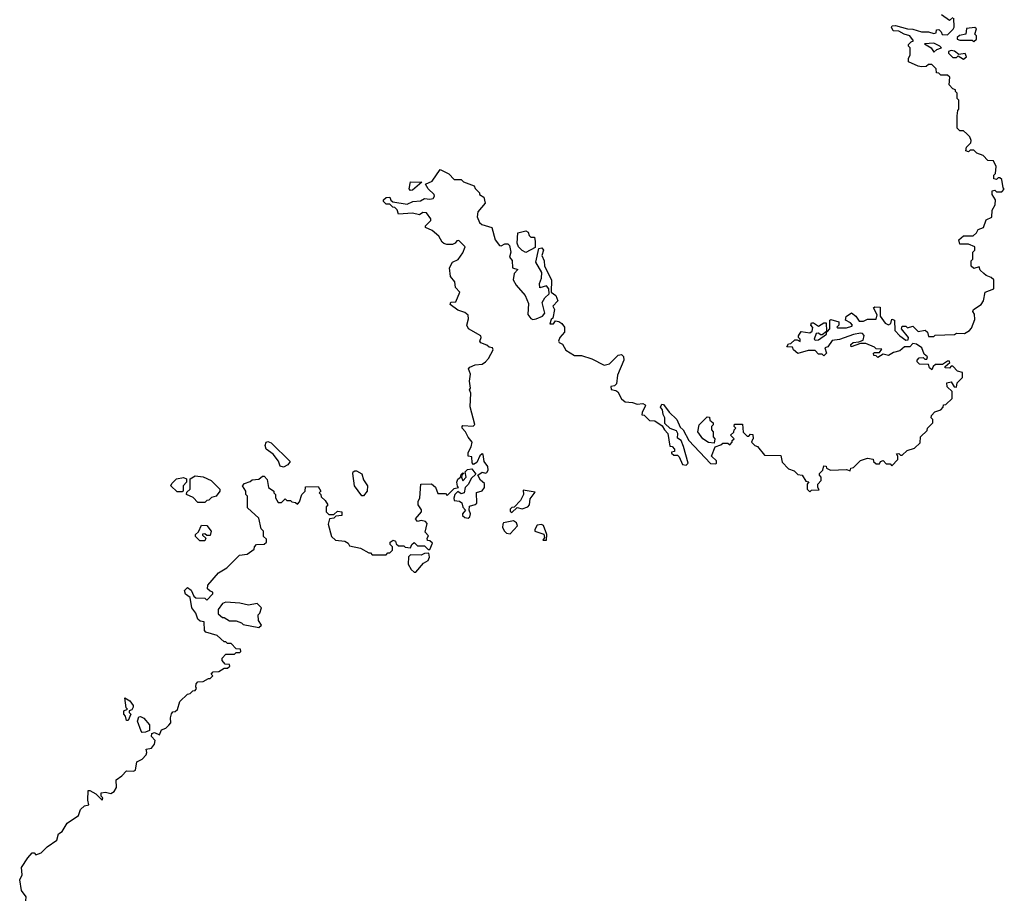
# Model space of a CAD drawing. Extents: x 2029662 to 2246637, y 225654 to 401419.
# Tile 49 of 256: x 2156592 to 2162240, y 251264 to 256307. Entities that reach past the tile are written whole.
import ezdxf

# ---------------------------------------------------------------- set-up
doc = ezdxf.new("R2010")
doc.units = 0

msp = doc.modelspace()

# ---------------------------------------------------------------- linework, layer by layer
at = {"layer": '0CON20XD'}
for points in [[(2160795, 253900), (2160790, 253885), (2160810, 253865), (2160825, 253860), (2160865, 253810), (2160958.3, 253808.3), (2160965, 253770), (2161001.7, 253731.7), (2161035, 253720), (2161055, 253700), (2161080, 253695), (2161101.7, 253661.7), (2161118.3, 253658.3), (2161110, 253645), (2161110, 253615), (2161125, 253600), (2161135, 253610), (2161178.3, 253611.7), (2161170, 253625), (2161170, 253645), (2161190, 253665), (2161190, 253685), (2161180, 253695), (2161180, 253705), (2161200, 253725), (2161205, 253750), (2161218.3, 253748.3), (2161220, 253735), (2161243.6, 253723.6), (2161335, 253727.5), (2161355, 253720), (2161360, 253735), (2161375, 253740), (2161415, 253780), (2161455, 253792.5), (2161487, 253787), (2161490, 253775), (2161505, 253760), (2161525, 253760), (2161530, 253775), (2161545, 253780), (2161561.7, 253761.7), (2161585, 253760), (2161595, 253750), (2161630, 253785), (2161630, 253805), (2161621.7, 253818.3), (2161635, 253820), (2161645, 253810), (2161655, 253810), (2161683, 253837), (2161725, 253850), (2161758.3, 253881.7), (2161760, 253915), (2161798.3, 253951.7), (2161800, 253965), (2161830, 253995), (2161830, 254015), (2161820, 254025), (2161821.7, 254038.3), (2161841.7, 254058.3), (2161875, 254070), (2161890, 254085), (2161891.7, 254098.3), (2161905, 254100), (2161940, 254135), (2161940, 254175), (2161913, 254203), (2161910, 254225), (2161935, 254230), (2161951.7, 254201.7), (2161965, 254200), (2161970, 254225), (2162000, 254255), (2162000, 254285), (2161971.7, 254291.7), (2161945, 254320), (2161935, 254320), (2161925, 254310), (2161901.7, 254311.7), (2161901.7, 254318.3), (2161928.3, 254341.7), (2161925, 254350), (2161915, 254350), (2161885, 254330), (2161845, 254330), (2161831.7, 254318.3), (2161825, 254300), (2161811.7, 254311.7), (2161805, 254330), (2161753, 254333), (2161740, 254345), (2161740, 254355), (2161751.7, 254368.3), (2161775, 254370), (2161785, 254360), (2161795, 254360), (2161800, 254375), (2161780, 254390), (2161766.4, 254426.4), (2161737, 254447), (2161715, 254450), (2161698.3, 254431.7), (2161668.3, 254431.7), (2161641.7, 254408.3), (2161605, 254400), (2161575, 254382.5), (2161545, 254390), (2161515, 254370), (2161505, 254380), (2161491.7, 254381.7), (2161490, 254395), (2161495, 254400), (2161525, 254400), (2161538.3, 254418.3), (2161505, 254420), (2161495, 254430), (2161445, 254450), (2161415, 254450), (2161361.7, 254431.7), (2161360, 254445), (2161373, 254457), (2161405, 254460), (2161430, 254470), (2161437, 254497), (2161427.5, 254507.5), (2161415, 254510), (2161375, 254502.5), (2161295, 254473.3), (2161253, 254467), (2161228.3, 254431.7), (2161210, 254425), (2161220, 254395), (2161205, 254380), (2161195, 254390), (2161175, 254390), (2161155, 254410), (2161115, 254410), (2161055, 254392.5), (2161030, 254415), (2161025, 254430), (2160992.5, 254432.5), (2161001.7, 254448.3), (2161015, 254450), (2161038.3, 254471.7), (2161051.7, 254471.7), (2161068.3, 254461.7), (2161070, 254475), (2161060, 254485), (2161060, 254495), (2161075, 254520), (2161125, 254512.5), (2161138.3, 254521.7), (2161141.7, 254541.7), (2161130, 254555), (2161135, 254570), (2161145, 254570), (2161175, 254550), (2161205, 254570), (2161218.3, 254568.3), (2161220, 254520), (2161225, 254520), (2161240, 254535), (2161240, 254585), (2161245, 254587.5), (2161290, 254575), (2161290, 254555), (2161280, 254545), (2161285, 254540), (2161335, 254540), (2161365, 254550), (2161370, 254555), (2161358.3, 254568.3), (2161330, 254585), (2161333.6, 254606.4), (2161363, 254627), (2161388.3, 254608.3), (2161408.3, 254578.3), (2161431.7, 254578.3), (2161455, 254590), (2161505, 254590), (2161510, 254615), (2161490, 254655), (2161498.3, 254661.7), (2161528.3, 254658.3), (2161528.3, 254608.3), (2161556.4, 254566.4), (2161575, 254557.5), (2161590, 254565), (2161595, 254590), (2161610, 254585), (2161612.5, 254525), (2161640, 254495), (2161675, 254470), (2161688.3, 254471.7), (2161690, 254485), (2161650, 254535), (2161655, 254550), (2161675, 254550), (2161685, 254540), (2161715, 254550), (2161745, 254520), (2161787, 254527), (2161800, 254515), (2161805, 254490), (2161835, 254490), (2161842.5, 254497.5), (2161955, 254502.5), (2161965, 254510), (2162011.7, 254508.3), (2162040, 254525), (2162051.7, 254538.3), (2162071.7, 254588.3), (2162069.3, 254619.3), (2162060, 254635), (2162062.5, 254645), (2162107.5, 254675), (2162120, 254695), (2162130, 254745), (2162180, 254765), (2162180, 254815), (2162165, 254830), (2162135, 254840), (2162121.7, 254851.7), (2162101.7, 254871.7), (2162095, 254890), (2162065, 254880), (2162050, 254895), (2162050, 254925), (2162060, 254935), (2162060, 254975), (2162070, 254985), (2162070, 255005), (2162035, 255020), (2161985, 255020), (2161980, 255045), (2162005, 255067.5), (2162061.7, 255068.3), (2162080, 255085), (2162090, 255105), (2162120, 255115), (2162135, 255160), (2162167.5, 255175), (2162170, 255215), (2162187.5, 255245), (2162190, 255275), (2162170, 255305), (2162170, 255325), (2162185, 255330), (2162195, 255320), (2162225, 255320), (2162240, 255335), (2162233, 255343), (2162225, 255390), (2162215, 255400), (2162205, 255400), (2162195, 255390), (2162180, 255395), (2162180, 255415), (2162190, 255425), (2162192.5, 255465), (2162178.3, 255498.3), (2162145, 255500), (2162118.3, 255528.3), (2162081.7, 255541.7), (2162065, 255560), (2162045, 255560), (2162035, 255550), (2162020, 255555), (2162023, 255577), (2162048.3, 255601.7), (2162050, 255615), (2162042.5, 255635), (2162025, 255652.5), (2162005, 255670), (2161985, 255670), (2161970, 255685), (2161970, 255755), (2161973, 255787), (2161980, 255795), (2161980, 255845), (2161970, 255855), (2161970, 255885), (2161960, 255895), (2161960, 255905), (2161945, 255910), (2161923, 255933), (2161928.3, 255978.3), (2161915, 255990), (2161875, 255990), (2161865, 256000), (2161851.7, 256001.7), (2161850, 256025), (2161825, 256050), (2161805, 256050), (2161791.7, 256038.3), (2161765, 256037.5), (2161745, 256040), (2161690, 256065), (2161690, 256085), (2161700, 256105), (2161700, 256145), (2161690, 256155), (2161690, 256165), (2161705, 256180), (2161720, 256185), (2161697.5, 256215), (2161665, 256224), (2161635, 256241.2), (2161603.2, 256243.2), (2161592.5, 256265), (2161597.5, 256272.5), (2161615, 256273.8), (2161684.1, 256254.1), (2161715, 256252), (2161765, 256237.5), (2161805, 256237.5), (2161835, 256227.5), (2161848.3, 256231.7), (2161851.7, 256248.3), (2161865, 256250), (2161878.3, 256238.3), (2161883, 256223), (2161915, 256220), (2161946.4, 256253.6), (2161952.5, 256265), (2161950, 256315)], [(2161945, 256320), (2161925, 256302.5), (2161880, 256335)], [(2162065, 256182.5), (2162080, 256195), (2162080, 256215), (2162070, 256225), (2162080, 256255), (2162071.7, 256261.7), (2162023, 256257), (2162020, 256225), (2161983, 256217), (2161970, 256205), (2161970, 256195), (2161985, 256190), (2162055, 256190), (2162065, 256182.5)], [(2161835, 256120), (2161853, 256137), (2161880, 256145), (2161870, 256155), (2161835, 256172.5), (2161781.7, 256168.3), (2161820, 256145), (2161835, 256120)], [(2162005, 256080), (2162022.5, 256095), (2162015, 256112.5), (2161978.3, 256108.3), (2161953.6, 256126.4), (2161935, 256130), (2161920, 256125), (2161920, 256115), (2161945, 256090), (2161965, 256090), (2161975, 256100), (2162005, 256080)], [(2157660, 252795), (2157652.5, 252805), (2157650, 252855), (2157628.3, 252858.3), (2157615, 252870), (2157602.5, 252905), (2157580, 252935), (2157570, 252995), (2157543.6, 253013.6), (2157537.5, 253035), (2157555, 253052.5), (2157576.4, 253036.4), (2157591.7, 253001.7), (2157603, 252993), (2157655, 252990), (2157665, 252980), (2157700, 253015), (2157700, 253025), (2157685, 253030), (2157670, 253045), (2157672.5, 253065), (2157733.6, 253136.4), (2157780, 253165), (2157853, 253237), (2157897, 253243), (2157938.3, 253271.7), (2157940, 253285), (2157951.7, 253298.3), (2157995, 253300), (2158008.3, 253311.7), (2158008.3, 253328.3), (2157990, 253345), (2157990, 253375), (2157978.3, 253388.3), (2157965, 253450), (2157898.3, 253508.3), (2157900, 253575), (2157890, 253585), (2157890, 253605), (2157870, 253635), (2157881.7, 253648.3), (2157915, 253660), (2157925, 253670), (2157965, 253672.5), (2157985, 253690), (2157995, 253690), (2158011.7, 253671.7), (2158020, 253625), (2158050, 253605), (2158050, 253595), (2158060, 253585), (2158060, 253565), (2158075, 253540), (2158095, 253540), (2158115, 253560), (2158125, 253550), (2158145, 253550), (2158153, 253543), (2158175, 253540), (2158185, 253530), (2158197, 253543), (2158210, 253585), (2158230, 253605), (2158231.7, 253628.3), (2158305, 253630), (2158320, 253605), (2158310, 253595), (2158320, 253585), (2158321.7, 253571.7), (2158345, 253550), (2158360, 253525), (2158350, 253515), (2158350, 253485), (2158365, 253470), (2158395, 253470), (2158415, 253490), (2158440, 253485), (2158440, 253465), (2158405, 253460), (2158395, 253450), (2158370, 253445), (2158362.5, 253415), (2158380, 253345), (2158403, 253323), (2158457, 253317), (2158476.4, 253306.4), (2158485, 253290), (2158547, 253277), (2158595, 253250), (2158605, 253250), (2158615, 253240), (2158695, 253240), (2158705, 253250), (2158715, 253250), (2158730, 253265), (2158730, 253285), (2158718.3, 253298.3), (2158718.3, 253311.7), (2158735, 253322.5), (2158748.3, 253318.3), (2158751.7, 253301.7), (2158765, 253290), (2158795, 253290), (2158803, 253283), (2158835, 253280), (2158841.7, 253298.3), (2158855, 253310), (2158875, 253290), (2158915, 253290), (2158935, 253270), (2158945, 253270), (2158960, 253305), (2158945, 253320), (2158931.7, 253321.7), (2158930, 253335), (2158937.5, 253347.5), (2158918.3, 253368.3), (2158929.5, 253419.5), (2158919.5, 253429.5), (2158895, 253436.7), (2158875, 253430), (2158863.3, 253445), (2158897.5, 253485), (2158897, 253497), (2158877.5, 253525), (2158877.5, 253545), (2158886.7, 253565), (2158892.5, 253645), (2158955, 253646), (2158977, 253627), (2158990, 253590), (2159035, 253590), (2159045, 253580), (2159085, 253618.8), (2159110, 253625), (2159103, 253633), (2159100, 253655), (2159105, 253672.5), (2159120, 253685), (2159125, 253700), (2159135, 253710), (2159140, 253705), (2159130, 253700), (2159127.5, 253685), (2159135, 253663.3), (2159152.5, 253685), (2159147.5, 253715), (2159161.2, 253728.8), (2159185, 253732.5), (2159208.3, 253701.7), (2159182.7, 253677.3), (2159166.6, 253643.4), (2159147.5, 253625), (2159141.2, 253595), (2159125, 253588.8), (2159105, 253602.5), (2159087.5, 253585), (2159083, 253563), (2159085, 253550), (2159115, 253546.2), (2159128, 253538), (2159135, 253512.5), (2159150, 253495), (2159132.5, 253475), (2159132.5, 253465), (2159145, 253453.3), (2159165, 253450), (2159173.6, 253456.4), (2159178.8, 253475), (2159170, 253495), (2159171.7, 253518.3), (2159205, 253526.7), (2159213.9, 253536.1), (2159213, 253597), (2159245, 253606.7), (2159258, 253625), (2159258, 253648), (2159235, 253667.5), (2159220, 253695), (2159245, 253712.5), (2159265, 253707.5), (2159271.7, 253711.7), (2159280, 253725), (2159276.7, 253745), (2159256.7, 253775), (2159250, 253815), (2159245, 253817.5), (2159232.7, 253807.3), (2159215, 253767.5), (2159195, 253757.5), (2159187, 253767), (2159185, 253800), (2159164.2, 253804.2), (2159164, 253825), (2159181.7, 253858.3), (2159187.5, 253885), (2159163.9, 253913.9), (2159150, 253945), (2159130, 253965), (2159130, 253975), (2159135, 253980), (2159193, 253977), (2159203, 253987), (2159177, 254087), (2159180, 254165), (2159172.5, 254185), (2159177.5, 254195), (2159173.3, 254235), (2159178.8, 254275), (2159166.7, 254305), (2159174.2, 254315.8), (2159205, 254328), (2159245, 254332.5), (2159265, 254346), (2159282, 254365), (2159308.8, 254415), (2159305, 254426), (2159285, 254428.8), (2159271.1, 254441.1), (2159237.5, 254455), (2159232.5, 254465), (2159240, 254485), (2159237.5, 254495), (2159167.5, 254535), (2159157.5, 254555), (2159167.7, 254592.3), (2159165, 254612.5), (2159145, 254627.5), (2159105, 254642.5), (2159062.5, 254675), (2159065, 254687.5), (2159095, 254690), (2159116.2, 254745), (2159091.7, 254771.7), (2159087.5, 254805), (2159063.3, 254835), (2159058, 254885), (2159075, 254917.5), (2159108.3, 254931.7), (2159135, 254970), (2159147.5, 255005), (2159111.7, 255041.7), (2159100.7, 255039.3), (2159090, 255025), (2159075, 255017.5), (2159042.5, 255017.5), (2159025, 255024), (2159015, 255031.2), (2158995.9, 255065.9), (2158959.3, 255099.3), (2158920, 255115), (2158920, 255125), (2158950, 255155), (2158950, 255165), (2158925, 255200), (2158905, 255202.5), (2158885, 255187.5), (2158845, 255197.5), (2158765, 255192.5), (2158757, 255217), (2158745, 255230), (2158733, 255233), (2158715, 255250), (2158695, 255250), (2158680, 255265), (2158680, 255275), (2158695, 255287.5), (2158715, 255290), (2158721.7, 255271.7), (2158732.5, 255262.5), (2158815, 255248.8), (2158847.5, 255265), (2158891.2, 255268.8), (2158915, 255281.2), (2158945, 255277.5), (2158965, 255282.5), (2158972.5, 255295), (2158970, 255305), (2158935, 255337.5), (2158920, 255365), (2158959.3, 255380.7), (2159005, 255447.5), (2159053, 255423), (2159085, 255390), (2159125, 255390), (2159138.3, 255378.3), (2159200, 255355), (2159205, 255340), (2159230, 255315), (2159230, 255305), (2159255, 255290), (2159262.5, 255255), (2159221.2, 255205), (2159217, 255177), (2159230, 255145), (2159242.3, 255132.3), (2159300, 255115), (2159318.8, 255045), (2159345, 255012.5), (2159355, 255010), (2159375, 255022.5), (2159391.7, 255021.7), (2159402.5, 255012.5), (2159410, 254975), (2159402.5, 254945), (2159417, 254927), (2159420, 254885), (2159450, 254875), (2159428.3, 254851.7), (2159423.3, 254815), (2159440, 254785), (2159492.5, 254725), (2159510.7, 254680.7), (2159507, 254617), (2159524.1, 254594.1), (2159535, 254588.8), (2159555, 254592), (2159591.7, 254608.3), (2159603.8, 254625), (2159590, 254685), (2159605, 254713.3), (2159630, 254735), (2159627.5, 254765), (2159615, 254781.2), (2159575, 254770), (2159573.8, 254795), (2159586, 254825), (2159587.7, 254857.7), (2159553.6, 254916.4), (2159570, 254995), (2159588.3, 254998.3), (2159596.7, 254985), (2159587.5, 254955), (2159600, 254925), (2159603.6, 254893.6), (2159643.3, 254815), (2159640, 254745), (2159667.5, 254725), (2159678.8, 254695), (2159650, 254665), (2159660, 254645), (2159650, 254595), (2159641.7, 254588.3), (2159633.6, 254563.6), (2159655, 254562.5), (2159665, 254580), (2159685, 254576.7), (2159702.5, 254565), (2159716.7, 254545), (2159717.5, 254515), (2159691.2, 254485), (2159682.5, 254465), (2159686.7, 254456.7), (2159705.9, 254445.9), (2159725, 254412.5), (2159775, 254382.5), (2159815, 254382.5), (2159875, 254362), (2159945, 254326.7), (2159976.1, 254333.9), (2160025, 254383.3), (2160045, 254386.7), (2160055.9, 254375.9), (2160058, 254355), (2160021.7, 254268.3), (2160015, 254220), (2160005, 254207.5), (2159982.5, 254205), (2159985, 254187.5), (2160011.7, 254181.7), (2160023, 254173), (2160043.9, 254133.9), (2160065, 254116.7), (2160107, 254113), (2160135, 254103.8), (2160166.2, 254106.2), (2160179.3, 254099.3), (2160182.5, 254095), (2160162.5, 254055), (2160161.7, 254041.7), (2160175, 254040), (2160205, 254010), (2160235, 254007.5), (2160278.3, 253978.3), (2160290, 253955), (2160310, 253935), (2160321.7, 253861.7), (2160335, 253860), (2160347.5, 253845), (2160348.3, 253831.7), (2160331.7, 253828.3), (2160331.7, 253821.7), (2160345, 253810), (2160365, 253810), (2160375, 253800), (2160395, 253757.5), (2160415, 253752.5), (2160426.1, 253763.9), (2160400.5, 253860.5), (2160387.5, 253895), (2160365, 253907.5), (2160366.7, 253935), (2160359.3, 253949.3), (2160323.8, 253963.8), (2160292.5, 253992.5), (2160293.3, 254025), (2160283.1, 254043.1), (2160279.5, 254069.5), (2160268.8, 254085), (2160275, 254102.5), (2160285, 254100), (2160317, 254057), (2160362.5, 254015), (2160381.2, 253971.2), (2160397.5, 253955), (2160430, 253895), (2160555, 253762.5), (2160585, 253760), (2160590, 253765), (2160588.3, 253778.3), (2160560, 253805), (2160581.7, 253858.3), (2160615, 253870), (2160625, 253880), (2160655, 253880), (2160665, 253870), (2160680, 253885), (2160680, 253895), (2160690, 253905), (2160670, 253925), (2160688.3, 253941.7), (2160690, 253955), (2160700, 253965), (2160690, 253975), (2160691.7, 253988.3), (2160738.3, 253988.3), (2160741.7, 253941.7), (2160765, 253920), (2160775, 253920), (2160785, 253930), (2160798.3, 253928.3), (2160800, 253905), (2160795, 253900)], [(2158835, 255327.5), (2158827, 255337), (2158835, 255377.5), (2158900, 255375), (2158845, 255330), (2158835, 255327.5)], [(2159495, 254973.3), (2159474, 254984), (2159454.1, 255004.1), (2159446.2, 255025), (2159450, 255085), (2159495, 255096.7), (2159509.3, 255089.3), (2159515, 255070), (2159525, 255060), (2159545, 255060), (2159550, 255035), (2159548.3, 255001.7), (2159495, 254973.3)], [(2161155, 254470), (2161175, 254472.5), (2161220, 254505), (2161220, 254520), (2161195, 254500), (2161185, 254500), (2161175, 254510), (2161161.7, 254508.3), (2161150, 254475), (2161155, 254470)], [(2160575, 253880), (2160543, 253883), (2160510, 253905), (2160482.5, 253945), (2160490, 253985), (2160535, 254030), (2160548.3, 254028.3), (2160551.7, 254011.7), (2160570, 253995), (2160570, 253985), (2160560, 253975), (2160560, 253955), (2160570, 253945), (2160570, 253915), (2160580, 253905), (2160575, 253880)], [(2158105, 253742.5), (2158087.1, 253747.1), (2158076.6, 253776.6), (2158046.7, 253816.7), (2158006.2, 253845), (2158000.8, 253865), (2158006.2, 253885), (2158015, 253888.9), (2158035, 253881.4), (2158143.8, 253775), (2158130, 253755), (2158105, 253742.5)], [(2157655, 253540), (2157615, 253540), (2157588.3, 253568.3), (2157550, 253585), (2157551.7, 253598.3), (2157570, 253615), (2157570, 253675), (2157598.3, 253691.7), (2157645, 253686.7), (2157690, 253665), (2157740, 253615), (2157740, 253605), (2157720, 253575), (2157693, 253567), (2157678.3, 253551.7), (2157665, 253550), (2157655, 253540)], [(2158565, 253576.7), (2158555, 253576.7), (2158513.1, 253635), (2158502.5, 253705), (2158504.4, 253715.6), (2158515, 253721.2), (2158525, 253721.2), (2158555, 253702.5), (2158565, 253670), (2158587.5, 253635), (2158586.2, 253605), (2158565, 253576.7)], [(2157525, 253600), (2157495, 253600), (2157460, 253635), (2157465, 253647.5), (2157492.5, 253675), (2157533, 253683), (2157550, 253675), (2157550, 253655), (2157530, 253635), (2157530, 253605), (2157525, 253600)], [(2159415, 253482.5), (2159445, 253510), (2159475, 253502.5), (2159507.5, 253515), (2159516.7, 253525), (2159520, 253560), (2159548.3, 253598.3), (2159480, 253610), (2159482.5, 253585), (2159465, 253550), (2159428.3, 253511.7), (2159415, 253510), (2159405, 253500), (2159405, 253490), (2159415, 253482.5)], [(2157655, 253320), (2157625, 253320), (2157600, 253345), (2157600, 253355), (2157618.3, 253371.7), (2157635, 253410), (2157665, 253407.5), (2157690, 253375), (2157685, 253350), (2157665, 253350), (2157655, 253360), (2157641.7, 253358.3), (2157641.7, 253351.7), (2157660, 253335), (2157655, 253320)], [(2159405, 253360), (2159447.5, 253405), (2159443, 253423), (2159425, 253433.3), (2159368.3, 253421.7), (2159363.3, 253415), (2159362.5, 253395), (2159372.5, 253375), (2159384.1, 253364.1), (2159405, 253360)], [(2159615, 253322.5), (2159616.7, 253355), (2159597.1, 253407.1), (2159585, 253413.8), (2159561.4, 253408.6), (2159546.7, 253385), (2159547.5, 253375), (2159598.3, 253358.3), (2159602.5, 253337.5), (2159593, 253323), (2159615, 253322.5)], [(2158865, 253140), (2158908.8, 253191.2), (2158935, 253207.5), (2158943.3, 253225), (2158938.3, 253248.3), (2158915, 253247.5), (2158895, 253237.5), (2158835, 253240), (2158821.7, 253228.3), (2158820, 253185), (2158837.5, 253155), (2158855, 253140), (2158865, 253140)], [(2157965, 252822.5), (2157980, 252835), (2157963, 252863), (2157960, 252895), (2157970, 252905), (2157980, 252935), (2157955, 252960), (2157905, 252950), (2157855, 252962.5), (2157775, 252967.5), (2157755, 252960), (2157730, 252925), (2157731.7, 252901.7), (2157755, 252880), (2157765, 252880), (2157795, 252860), (2157835, 252860), (2157865, 252850), (2157875, 252840), (2157965, 252822.5)], [(2156627.5, 251255), (2156629.2, 251279.2), (2156602.5, 251315), (2156592.5, 251375), (2156607.5, 251405), (2156603, 251447), (2156638.3, 251501.7), (2156665, 251530), (2156675, 251530), (2156685, 251520), (2156715, 251530), (2156750, 251565), (2156806.4, 251603.6), (2156815, 251640), (2156836.4, 251653.6), (2156865, 251700), (2156930, 251745), (2156941.7, 251778.3), (2156965, 251800), (2156990, 251805), (2156983.3, 251833.3), (2156985, 251887.5), (2156995, 251888.8), (2157029.1, 251869.1), (2157065, 251833.3), (2157070, 251845), (2157060, 251855), (2157060, 251875), (2157085, 251877.5), (2157115, 251870), (2157135, 251882.5), (2157147.5, 251905), (2157145, 251950), (2157178, 251972), (2157205, 252000), (2157245, 251998), (2157255.8, 252004.2), (2157265, 252052.5), (2157295, 252067.5), (2157318.3, 252091.7), (2157322.5, 252105), (2157317.5, 252125), (2157348.8, 252131.2), (2157366, 252154), (2157368.8, 252175), (2157348.3, 252198.3), (2157350, 252215), (2157365, 252221.4), (2157395, 252206.7), (2157406.7, 252235), (2157430, 252245), (2157448.3, 252261.7), (2157460, 252275), (2157457.5, 252305), (2157463, 252327), (2157471.7, 252338.3), (2157485, 252340), (2157498.3, 252351.7), (2157511.7, 252398.3), (2157555, 252440), (2157570, 252445), (2157585, 252460), (2157598.3, 252461.7), (2157607.5, 252472.5), (2157602.5, 252482.5), (2157605, 252500), (2157615, 252510), (2157645, 252512.5), (2157675, 252530), (2157685, 252530), (2157700, 252545), (2157690, 252555), (2157701.7, 252568.3), (2157735, 252570), (2157765, 252590), (2157785, 252590), (2157798.3, 252601.7), (2157795, 252610), (2157771.7, 252611.7), (2157753, 252633), (2157753, 252647), (2157775, 252670), (2157825, 252670), (2157835, 252680), (2157855, 252680), (2157860, 252685), (2157858.3, 252698.3), (2157835, 252700), (2157805, 252730), (2157785, 252730), (2157775, 252740), (2157765, 252740), (2157725, 252777.5), (2157660, 252795)], [(2157215, 252290), (2157205, 252290), (2157200, 252315), (2157190, 252325), (2157190, 252345), (2157210, 252355), (2157202.5, 252362.5), (2157195, 252420), (2157225, 252402), (2157242.5, 252375), (2157243.8, 252365), (2157235, 252350), (2157220, 252345), (2157220, 252335), (2157230, 252325), (2157215, 252290)], [(2157295, 252220), (2157288.3, 252228.3), (2157268, 252285), (2157275, 252310), (2157285, 252311.4), (2157305, 252301.8), (2157337.5, 252265), (2157337.5, 252232.5), (2157315, 252222.5), (2157295, 252220)]]:
    msp.add_lwpolyline(points, dxfattribs=at)

doc.saveas('drawing.dxf')
